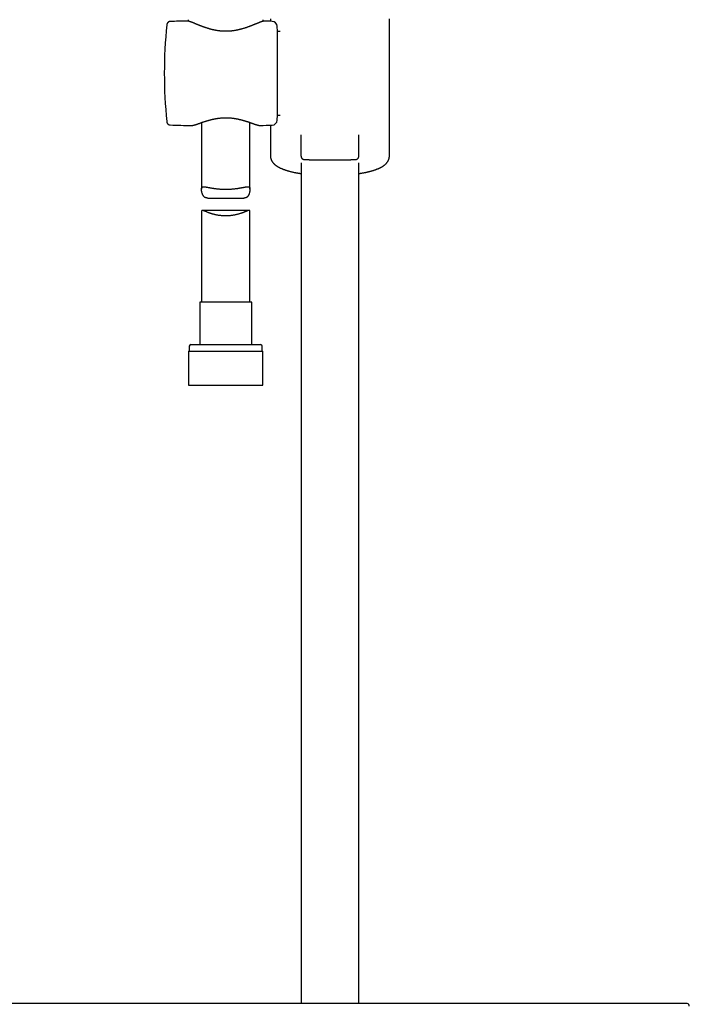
# Model space of a CAD drawing. Header units: millimetres. Extents: x 8 to 806, y 12 to 1720.
# Tile 60 of 129: x 335 to 543, y 1089 to 1393. Entities that reach past the tile are written whole.
import ezdxf

# ---------------------------------------------------------------- set-up
doc = ezdxf.new("R2010")
doc.units = ezdxf.units.MM

msp = doc.modelspace()

# ---------------------------------------------------------------- linework, layer by layer
at = {"color": 7, "linetype": 'Continuous', "lineweight": 30}
for p, q in [((382.1, 1392.45), (382.1, 1392.45)), ((387.23, 1392.6), (387.22, 1392.6)), ((387.63, 1393.01), (387.65, 1392.55)), ((410.86, 1392.52), (410.88, 1393.01)), ((413.11, 1393.3), (413.11, 1392.51)), ((449.89, 1350.84), (449.89, 1393.3)), ((381, 1391.41), (381, 1391.41)), ((415.25, 1389.4), (415.17, 1390.98)), ((416.1, 1389.4), (415.25, 1389.4)), ((415.25, 1363.5), (415.25, 1389.4)), ((381, 1361.5), (381, 1361.49)), ((391.75, 1361.18), (391.75, 1340.58)), ((406.75, 1340.58), (406.75, 1361.21)), ((415.17, 1361.92), (415.25, 1363.5)), ((415.25, 1363.5), (416.1, 1363.5)), ((382.1, 1360.45), (382.1, 1360.45)), ((388.62, 1360.28), (388.62, 1360.28)), ((409.89, 1360.3), (409.89, 1360.31)), ((413.11, 1360.39), (413.11, 1350.84)), ((422.56, 1350.79), (422.56, 1357.43)), ((440.44, 1350.79), (440.44, 1357.43)), ((422.6, 1348.78), (422.6, 1088.79)), ((440.4, 1088.79), (440.4, 1348.78)), ((393.67, 1337.85), (404.84, 1337.85)), ((406.48, 1334.01), (392.03, 1334.01)), ((391.75, 1333.66), (391.75, 1305.65)), ((406.75, 1305.65), (406.75, 1333.66)), ((391.2, 1305.65), (391.2, 1292.53)), ((399.25, 1305.65), (391.2, 1305.65)), ((407.3, 1305.65), (399.25, 1305.65)), ((407.3, 1292.53), (407.3, 1305.65)), ((387.95, 1292.03), (387.95, 1290.53)), ((388.45, 1292.53), (399.25, 1292.53)), ((399.25, 1292.53), (410.05, 1292.53)), ((410.55, 1290.53), (410.55, 1292.03)), ((387.78, 1290.53), (387.78, 1280.03)), ((387.78, 1290.53), (399.25, 1290.53)), ((399.25, 1290.53), (410.73, 1290.53)), ((410.73, 1280.03), (410.73, 1290.53)), ((387.78, 1280.03), (399.25, 1280.03)), ((399.25, 1280.03), (410.73, 1280.03)), ((530.36, 1088.79), (530.35, 1088.79))]:
    msp.add_line(p, q, dxfattribs=at)
for centre, radius, start, end in [((398.53, 892.72), 500, 91.2951, 91.8829), ((398.53, 892.72), 500, 88.2697, 88.5376), ((413.57, 1390.9), 1.6, 3, 88.2697), ((530.25, 1376.45), 150, 174.2779, 185.7217), ((413.57, 1362), 1.6, 271.7303, 357), ((398.53, 1860.18), 500, 268.1172, 268.8649), ((398.53, 1860.18), 500, 271.303, 271.7303), ((388.45, 1292.03), 0.5, 90, 180), ((410.05, 1292.03), 0.5, 0, 90), ((541.89, 1087.92), 0.8, 358.949, 77.5857)]:
    msp.add_arc(centre, radius, start, end, dxfattribs=at)
for points, knots in [([(382.1, 1392.45), (382.07, 1392.45), (382.02, 1392.45), (381.94, 1392.44), (381.89, 1392.43), (381.84, 1392.42), (381.81, 1392.41), (381.79, 1392.4), (381.76, 1392.39), (381.72, 1392.38), (381.67, 1392.36), (381.6, 1392.33), (381.54, 1392.29), (381.48, 1392.25), (381.42, 1392.21), (381.38, 1392.17), (381.35, 1392.14), (381.32, 1392.11), (381.29, 1392.08), (381.27, 1392.06), (381.24, 1392.02), (381.21, 1391.98), (381.18, 1391.93), (381.14, 1391.87), (381.1, 1391.8), (381.07, 1391.71), (381.04, 1391.62), (381.02, 1391.51), (381.01, 1391.44), (381, 1391.41)], [0, 0, 0, 0, 0.054022, 0.099314, 0.13563, 0.162791, 0.180672, 0.192867, 0.209714, 0.231882, 0.263799, 0.302813, 0.347832, 0.389183, 0.424609, 0.454925, 0.480733, 0.50513, 0.523371, 0.540408, 0.563221, 0.591833, 0.626199, 0.667977, 0.718592, 0.777812, 0.844596, 0.91869, 1, 1, 1, 1]), ([(411.29, 1392.56), (411.27, 1392.56), (411.23, 1392.56), (411.16, 1392.56), (411.06, 1392.55), (410.96, 1392.54), (410.84, 1392.51), (410.71, 1392.48), (410.58, 1392.45), (410.45, 1392.41), (410.32, 1392.37), (410.19, 1392.32), (410.05, 1392.27), (409.91, 1392.22), (409.76, 1392.17), (409.6, 1392.11), (409.45, 1392.05), (409.28, 1391.98), (409.11, 1391.91), (408.94, 1391.84), (408.76, 1391.77), (408.57, 1391.69), (408.38, 1391.62), (408.18, 1391.54), (407.98, 1391.45), (407.77, 1391.37), (407.55, 1391.29), (407.33, 1391.2), (407.11, 1391.11), (406.88, 1391.02), (406.64, 1390.93), (406.4, 1390.85), (406.16, 1390.76), (405.91, 1390.67), (405.66, 1390.58), (405.41, 1390.5), (405.15, 1390.41), (404.89, 1390.33), (404.62, 1390.25), (404.36, 1390.17), (404.09, 1390.1), (403.82, 1390.03), (403.56, 1389.96), (403.29, 1389.89), (403.02, 1389.83), (402.75, 1389.78), (402.48, 1389.72), (402.21, 1389.67), (401.94, 1389.63), (401.67, 1389.59), (401.41, 1389.55), (401.14, 1389.52), (400.87, 1389.49), (400.6, 1389.47), (400.34, 1389.45), (400.07, 1389.43), (399.8, 1389.42), (399.54, 1389.41), (399.27, 1389.41), (399.01, 1389.41), (398.75, 1389.42), (398.48, 1389.43), (398.22, 1389.45), (397.95, 1389.47), (397.69, 1389.49), (397.42, 1389.52), (397.16, 1389.55), (396.89, 1389.59), (396.63, 1389.63), (396.36, 1389.67), (396.1, 1389.72), (395.83, 1389.77), (395.57, 1389.83), (395.3, 1389.89), (395.04, 1389.95), (394.77, 1390.02), (394.51, 1390.09), (394.25, 1390.16), (393.99, 1390.24), (393.73, 1390.32), (393.47, 1390.4), (393.21, 1390.48), (392.95, 1390.57), (392.7, 1390.65), (392.45, 1390.74), (392.21, 1390.83), (391.97, 1390.92), (391.73, 1391.01), (391.5, 1391.1), (391.27, 1391.19), (391.05, 1391.27), (390.83, 1391.36), (390.62, 1391.45), (390.41, 1391.53), (390.21, 1391.61), (390.01, 1391.69), (389.82, 1391.77), (389.63, 1391.85), (389.46, 1391.92), (389.28, 1391.99), (389.12, 1392.06), (388.96, 1392.12), (388.81, 1392.18), (388.66, 1392.23), (388.51, 1392.29), (388.37, 1392.34), (388.24, 1392.38), (388.11, 1392.43), (387.98, 1392.46), (387.86, 1392.5), (387.74, 1392.53), (387.61, 1392.56), (387.5, 1392.58), (387.39, 1392.59), (387.3, 1392.6), (387.25, 1392.6), (387.24, 1392.6)], [0, 0, 0, 0, 0.002662, 0.009748, 0.017878, 0.027052, 0.037283, 0.047682, 0.057631, 0.067158, 0.076352, 0.085538, 0.094668, 0.103723, 0.112738, 0.121739, 0.130746, 0.139771, 0.148765, 0.157849, 0.166938, 0.17604, 0.18516, 0.194302, 0.20347, 0.212666, 0.221891, 0.231146, 0.240431, 0.249746, 0.259088, 0.268437, 0.277769, 0.287057, 0.296307, 0.305523, 0.31471, 0.323874, 0.333, 0.342039, 0.351022, 0.359935, 0.368762, 0.377494, 0.386116, 0.39466, 0.403118, 0.41149, 0.419786, 0.428016, 0.43619, 0.444315, 0.45232, 0.460289, 0.468276, 0.476254, 0.484194, 0.492073, 0.49987, 0.5076, 0.515437, 0.523282, 0.531144, 0.539033, 0.546958, 0.55493, 0.562954, 0.571, 0.579111, 0.587318, 0.595607, 0.603964, 0.612371, 0.62081, 0.62931, 0.637944, 0.646672, 0.65549, 0.664394, 0.673377, 0.682433, 0.691554, 0.700731, 0.709955, 0.719215, 0.728501, 0.737801, 0.747114, 0.756421, 0.765728, 0.775055, 0.784392, 0.793724, 0.80304, 0.812332, 0.821592, 0.830812, 0.839989, 0.849117, 0.858197, 0.867233, 0.8762, 0.885072, 0.893995, 0.902969, 0.911998, 0.921091, 0.930266, 0.939548, 0.948979, 0.95862, 0.968557, 0.97887, 0.987827, 0.995806, 1, 1, 1, 1]), ([(381, 1361.49), (381.01, 1361.46), (381.02, 1361.39), (381.04, 1361.29), (381.07, 1361.2), (381.1, 1361.12), (381.13, 1361.05), (381.16, 1360.99), (381.21, 1360.92), (381.27, 1360.84), (381.34, 1360.76), (381.43, 1360.69), (381.51, 1360.63), (381.58, 1360.58), (381.63, 1360.56), (381.67, 1360.54), (381.7, 1360.53), (381.74, 1360.51), (381.78, 1360.5), (381.84, 1360.48), (381.92, 1360.46), (382, 1360.45), (382.06, 1360.45), (382.1, 1360.45)], [0, 0, 0, 0, 0.082804, 0.154993, 0.216571, 0.271323, 0.311749, 0.354045, 0.402572, 0.45738, 0.515973, 0.581285, 0.636536, 0.682593, 0.719736, 0.734989, 0.749884, 0.771993, 0.802084, 0.840071, 0.88583, 0.939207, 1, 1, 1, 1]), ([(388.62, 1360.27), (388.64, 1360.27), (388.68, 1360.27), (388.76, 1360.28), (388.87, 1360.29), (388.99, 1360.3), (389.12, 1360.33), (389.25, 1360.36), (389.38, 1360.39), (389.52, 1360.43), (389.66, 1360.47), (389.8, 1360.51), (389.94, 1360.55), (390.1, 1360.6), (390.25, 1360.66), (390.41, 1360.71), (390.58, 1360.77), (390.75, 1360.83), (390.92, 1360.89), (391.1, 1360.95), (391.29, 1361.02), (391.48, 1361.09), (391.68, 1361.16), (391.88, 1361.23), (392.09, 1361.3), (392.31, 1361.37), (392.52, 1361.44), (392.75, 1361.52), (392.97, 1361.59), (393.2, 1361.66), (393.44, 1361.74), (393.67, 1361.81), (393.91, 1361.88), (394.16, 1361.94), (394.4, 1362.01), (394.65, 1362.08), (394.9, 1362.14), (395.15, 1362.2), (395.4, 1362.26), (395.66, 1362.31), (395.91, 1362.36), (396.16, 1362.41), (396.42, 1362.45), (396.67, 1362.49), (396.92, 1362.53), (397.18, 1362.56), (397.43, 1362.59), (397.69, 1362.62), (397.94, 1362.64), (398.19, 1362.66), (398.45, 1362.67), (398.7, 1362.68), (398.95, 1362.69), (399.2, 1362.7), (399.46, 1362.69), (399.71, 1362.69), (399.96, 1362.68), (400.21, 1362.67), (400.46, 1362.65), (400.71, 1362.63), (400.97, 1362.61), (401.22, 1362.58), (401.47, 1362.55), (401.72, 1362.52), (401.97, 1362.48), (402.22, 1362.44), (402.47, 1362.4), (402.72, 1362.35), (402.97, 1362.3), (403.21, 1362.25), (403.46, 1362.19), (403.71, 1362.13), (403.95, 1362.07), (404.2, 1362), (404.44, 1361.94), (404.68, 1361.87), (404.92, 1361.8), (405.15, 1361.73), (405.38, 1361.66), (405.61, 1361.59), (405.83, 1361.52), (406.05, 1361.44), (406.27, 1361.37), (406.48, 1361.3), (406.69, 1361.23), (406.89, 1361.16), (407.09, 1361.09), (407.28, 1361.02), (407.47, 1360.96), (407.65, 1360.89), (407.82, 1360.83), (407.99, 1360.77), (408.16, 1360.72), (408.32, 1360.66), (408.47, 1360.62), (408.61, 1360.57), (408.76, 1360.52), (408.89, 1360.48), (409.03, 1360.45), (409.16, 1360.41), (409.29, 1360.38), (409.41, 1360.35), (409.54, 1360.33), (409.66, 1360.31), (409.77, 1360.31), (409.84, 1360.3), (409.88, 1360.3), (409.88, 1360.3)], [0, 0, 0, 0, 0.003441, 0.012514, 0.02271, 0.033671, 0.045112, 0.056229, 0.067016, 0.077549, 0.087911, 0.098012, 0.108183, 0.118289, 0.128331, 0.138303, 0.148189, 0.158063, 0.168058, 0.178047, 0.188041, 0.198051, 0.208089, 0.218173, 0.228209, 0.238284, 0.248369, 0.25842, 0.268407, 0.278331, 0.288303, 0.29821, 0.30806, 0.317862, 0.327622, 0.337372, 0.346952, 0.356494, 0.365969, 0.375351, 0.384613, 0.393755, 0.402859, 0.411885, 0.420831, 0.429711, 0.438537, 0.447316, 0.455985, 0.464599, 0.4732, 0.48178, 0.490328, 0.498838, 0.50731, 0.515807, 0.524341, 0.53289, 0.541465, 0.550076, 0.558735, 0.567433, 0.576125, 0.584906, 0.593766, 0.602695, 0.611683, 0.62072, 0.629837, 0.63909, 0.648413, 0.657817, 0.667311, 0.676904, 0.686602, 0.696261, 0.706072, 0.715953, 0.725873, 0.735802, 0.745711, 0.755744, 0.765776, 0.77582, 0.785883, 0.795974, 0.806098, 0.816121, 0.826172, 0.836233, 0.846278, 0.856285, 0.86627, 0.876138, 0.886029, 0.895986, 0.906012, 0.916117, 0.926319, 0.936646, 0.947139, 0.95786, 0.968892, 0.980309, 0.990368, 0.999582, 1, 1, 1, 1]), ([(413.11, 1350.84), (413.11, 1350.83), (413.11, 1350.77), (413.11, 1350.66), (413.12, 1350.52), (413.14, 1350.37), (413.17, 1350.22), (413.2, 1350.08), (413.25, 1349.93), (413.29, 1349.79), (413.35, 1349.65), (413.41, 1349.52), (413.48, 1349.38), (413.55, 1349.25), (413.63, 1349.12), (413.72, 1348.99), (413.81, 1348.86), (413.91, 1348.73), (414.02, 1348.61), (414.14, 1348.48), (414.27, 1348.36), (414.4, 1348.23), (414.55, 1348.11), (414.7, 1347.99), (414.87, 1347.87), (415.04, 1347.75), (415.22, 1347.63), (415.41, 1347.52), (415.61, 1347.41), (415.82, 1347.3), (416.03, 1347.19), (416.24, 1347.09), (416.46, 1346.99), (416.69, 1346.9), (416.92, 1346.81), (417.15, 1346.72), (417.39, 1346.63), (417.63, 1346.55), (417.87, 1346.47), (418.12, 1346.39), (418.38, 1346.31), (418.64, 1346.24), (418.9, 1346.17), (419.16, 1346.09), (419.43, 1346.03), (419.71, 1345.96), (419.98, 1345.9), (420.27, 1345.83), (420.55, 1345.77), (420.84, 1345.71), (421.13, 1345.66), (421.43, 1345.6), (421.73, 1345.55), (422.03, 1345.5), (422.32, 1345.45), (422.51, 1345.42), (422.6, 1345.41)], [0, 0, 0, 0, 0.002395, 0.015991, 0.029578, 0.043179, 0.056823, 0.070537, 0.084351, 0.098295, 0.112404, 0.126713, 0.141261, 0.156088, 0.171241, 0.186767, 0.202718, 0.219147, 0.236109, 0.253657, 0.271841, 0.290699, 0.310253, 0.330498, 0.351397, 0.372871, 0.39481, 0.417079, 0.43954, 0.462066, 0.484534, 0.506885, 0.52908, 0.551103, 0.572945, 0.59461, 0.616102, 0.637431, 0.658607, 0.679639, 0.700538, 0.721313, 0.741974, 0.762527, 0.782982, 0.803344, 0.82362, 0.843817, 0.863938, 0.88399, 0.903976, 0.923901, 0.943769, 0.963582, 0.983344, 1, 1, 1, 1]), ([(422.56, 1350.79), (422.56, 1350.76), (422.56, 1350.71), (422.57, 1350.63), (422.59, 1350.54), (422.61, 1350.46), (422.64, 1350.39), (422.68, 1350.32), (422.72, 1350.25), (422.76, 1350.19), (422.81, 1350.13), (422.86, 1350.07), (422.91, 1350.03), (422.97, 1349.98), (423.02, 1349.95), (423.07, 1349.92), (423.12, 1349.89), (423.16, 1349.87), (423.21, 1349.85), (423.24, 1349.84), (423.28, 1349.83), (423.31, 1349.82), (423.35, 1349.81), (423.38, 1349.8), (423.41, 1349.8), (423.44, 1349.79), (423.48, 1349.79), (423.52, 1349.78), (423.57, 1349.77), (423.64, 1349.77), (423.72, 1349.76), (423.79, 1349.76), (423.88, 1349.75), (423.97, 1349.75), (424.06, 1349.75), (424.16, 1349.74), (424.27, 1349.74), (424.38, 1349.73), (424.49, 1349.73), (424.62, 1349.73), (424.75, 1349.72), (424.88, 1349.72), (425.02, 1349.72), (425.17, 1349.71), (425.32, 1349.71), (425.48, 1349.71), (425.64, 1349.7), (425.81, 1349.7), (425.98, 1349.7), (426.16, 1349.7), (426.35, 1349.69), (426.54, 1349.69), (426.73, 1349.69), (426.93, 1349.69), (427.13, 1349.68), (427.33, 1349.68), (427.54, 1349.68), (427.75, 1349.68), (427.97, 1349.67), (428.19, 1349.67), (428.41, 1349.67), (428.64, 1349.67), (428.86, 1349.67), (429.09, 1349.67), (429.33, 1349.67), (429.56, 1349.67), (429.8, 1349.66), (430.03, 1349.66), (430.27, 1349.66), (430.51, 1349.66), (430.76, 1349.66), (431, 1349.66), (431.24, 1349.66), (431.48, 1349.66), (431.72, 1349.66), (431.97, 1349.66), (432.21, 1349.66), (432.45, 1349.66), (432.69, 1349.66), (432.93, 1349.66), (433.17, 1349.66), (433.4, 1349.67), (433.64, 1349.67), (433.87, 1349.67), (434.1, 1349.67), (434.33, 1349.67), (434.55, 1349.67), (434.78, 1349.67), (435, 1349.67), (435.21, 1349.68), (435.43, 1349.68), (435.64, 1349.68), (435.84, 1349.68), (436.04, 1349.68), (436.24, 1349.69), (436.43, 1349.69), (436.62, 1349.69), (436.81, 1349.69), (436.99, 1349.7), (437.16, 1349.7), (437.33, 1349.7), (437.49, 1349.71), (437.65, 1349.71), (437.81, 1349.71), (437.95, 1349.72), (438.09, 1349.72), (438.23, 1349.72), (438.36, 1349.73), (438.48, 1349.73), (438.6, 1349.73), (438.71, 1349.74), (438.82, 1349.74), (438.92, 1349.74), (439.01, 1349.75), (439.1, 1349.75), (439.18, 1349.76), (439.26, 1349.76), (439.33, 1349.77), (439.4, 1349.77), (439.47, 1349.78), (439.52, 1349.79), (439.56, 1349.79), (439.59, 1349.8), (439.63, 1349.8), (439.66, 1349.81), (439.69, 1349.82), (439.73, 1349.83), (439.77, 1349.84), (439.81, 1349.86), (439.85, 1349.88), (439.9, 1349.9), (439.95, 1349.93), (440.01, 1349.97), (440.06, 1350.01), (440.12, 1350.05), (440.17, 1350.11), (440.22, 1350.17), (440.27, 1350.23), (440.31, 1350.3), (440.35, 1350.37), (440.38, 1350.45), (440.4, 1350.53), (440.42, 1350.61), (440.44, 1350.7), (440.44, 1350.76), (440.44, 1350.79), (440.44, 1350.79)], [0, 0, 0, 0, 0.003041, 0.006202, 0.009319, 0.012394, 0.015426, 0.018417, 0.021364, 0.024265, 0.027115, 0.029908, 0.032631, 0.03527, 0.037807, 0.040229, 0.042538, 0.044757, 0.046926, 0.0491, 0.051328, 0.053676, 0.056223, 0.059064, 0.06232, 0.066161, 0.070842, 0.076819, 0.08512, 0.097785, 0.108091, 0.117776, 0.128038, 0.137866, 0.147446, 0.156874, 0.1662, 0.175455, 0.184657, 0.19382, 0.202951, 0.212057, 0.221142, 0.230211, 0.239265, 0.248307, 0.257338, 0.26636, 0.275373, 0.284379, 0.293378, 0.302371, 0.311358, 0.320339, 0.329316, 0.338288, 0.347256, 0.35622, 0.365181, 0.374138, 0.383092, 0.392043, 0.400991, 0.409937, 0.418881, 0.427823, 0.436763, 0.445701, 0.454638, 0.463574, 0.472509, 0.481443, 0.490377, 0.499311, 0.508244, 0.517178, 0.526111, 0.535046, 0.543981, 0.552917, 0.561854, 0.570792, 0.579732, 0.588674, 0.597618, 0.606564, 0.615512, 0.624463, 0.633416, 0.642373, 0.651333, 0.660297, 0.669264, 0.678236, 0.687211, 0.696192, 0.705177, 0.714168, 0.723165, 0.732167, 0.741177, 0.750194, 0.75922, 0.768255, 0.777301, 0.786359, 0.795431, 0.80452, 0.813629, 0.822762, 0.831926, 0.841128, 0.85038, 0.859699, 0.869112, 0.87866, 0.888416, 0.89852, 0.909286, 0.921685, 0.928852, 0.933706, 0.937809, 0.941259, 0.944237, 0.946884, 0.949313, 0.951617, 0.953875, 0.956139, 0.958466, 0.960905, 0.963481, 0.966192, 0.969012, 0.97191, 0.974858, 0.977838, 0.980838, 0.983851, 0.986873, 0.989899, 0.993254, 0.996564, 0.999599, 1, 1, 1, 1]), ([(440.4, 1345.41), (440.43, 1345.41), (440.57, 1345.43), (440.81, 1345.47), (441.11, 1345.52), (441.41, 1345.57), (441.71, 1345.63), (442, 1345.68), (442.29, 1345.74), (442.58, 1345.8), (442.86, 1345.86), (443.14, 1345.92), (443.41, 1345.99), (443.68, 1346.06), (443.95, 1346.12), (444.21, 1346.19), (444.47, 1346.27), (444.72, 1346.34), (444.97, 1346.42), (445.22, 1346.5), (445.46, 1346.58), (445.7, 1346.66), (445.93, 1346.75), (446.16, 1346.84), (446.39, 1346.93), (446.61, 1347.03), (446.82, 1347.12), (447.04, 1347.23), (447.25, 1347.33), (447.45, 1347.44), (447.65, 1347.55), (447.84, 1347.67), (448.03, 1347.79), (448.2, 1347.92), (448.37, 1348.05), (448.53, 1348.18), (448.69, 1348.31), (448.83, 1348.45), (448.96, 1348.58), (449.08, 1348.72), (449.19, 1348.86), (449.29, 1349), (449.38, 1349.14), (449.47, 1349.28), (449.54, 1349.42), (449.61, 1349.56), (449.67, 1349.71), (449.73, 1349.85), (449.77, 1350), (449.81, 1350.15), (449.84, 1350.3), (449.87, 1350.45), (449.88, 1350.6), (449.89, 1350.73), (449.89, 1350.81), (449.89, 1350.84)], [0, 0, 0, 0, 0.006173, 0.025857, 0.045586, 0.065363, 0.085191, 0.105073, 0.125011, 0.145011, 0.165076, 0.185209, 0.205416, 0.225702, 0.246073, 0.266534, 0.287092, 0.307754, 0.328529, 0.349425, 0.370451, 0.391618, 0.412935, 0.434413, 0.456063, 0.477892, 0.499906, 0.522108, 0.544487, 0.567023, 0.589676, 0.61237, 0.634972, 0.657344, 0.679327, 0.700773, 0.721562, 0.741618, 0.760917, 0.779473, 0.797325, 0.814533, 0.83116, 0.84727, 0.862927, 0.878188, 0.893108, 0.907735, 0.922114, 0.936283, 0.950279, 0.964137, 0.977886, 0.991555, 1, 1, 1, 1]), ([(393.67, 1337.85), (393.6, 1337.85), (393.47, 1337.85), (393.27, 1337.88), (393.09, 1337.92), (392.95, 1337.97), (392.83, 1338.03), (392.7, 1338.11), (392.57, 1338.22), (392.44, 1338.36), (392.32, 1338.53), (392.21, 1338.72), (392.11, 1338.93), (392.01, 1339.17), (391.94, 1339.41), (391.87, 1339.65), (391.82, 1339.9), (391.78, 1340.14), (391.76, 1340.37), (391.75, 1340.56), (391.76, 1340.71), (391.77, 1340.83), (391.79, 1340.94), (391.83, 1341.03), (391.87, 1341.11), (391.93, 1341.18), (391.99, 1341.24), (392.07, 1341.28), (392.16, 1341.31), (392.25, 1341.33), (392.36, 1341.34), (392.5, 1341.34), (392.66, 1341.33), (392.85, 1341.31), (393.05, 1341.28), (393.28, 1341.25), (393.52, 1341.2), (393.78, 1341.16), (394.05, 1341.1), (394.33, 1341.05), (394.63, 1341), (394.95, 1340.94), (395.27, 1340.89), (395.62, 1340.84), (395.98, 1340.79), (396.37, 1340.74), (396.76, 1340.7), (397.17, 1340.66), (397.59, 1340.63), (398.01, 1340.61), (398.43, 1340.59), (398.83, 1340.58), (399.25, 1340.58), (399.66, 1340.58), (400.08, 1340.59), (400.49, 1340.61), (400.89, 1340.63), (401.28, 1340.66), (401.66, 1340.69), (402.04, 1340.73), (402.42, 1340.78), (402.78, 1340.82), (403.14, 1340.88), (403.48, 1340.93), (403.81, 1340.99), (404.13, 1341.04), (404.44, 1341.1), (404.73, 1341.16), (405.01, 1341.21), (405.27, 1341.25), (405.51, 1341.29), (405.74, 1341.32), (405.95, 1341.34), (406.11, 1341.34), (406.24, 1341.33), (406.34, 1341.31), (406.43, 1341.28), (406.51, 1341.24), (406.58, 1341.19), (406.64, 1341.12), (406.68, 1341.04), (406.71, 1340.94), (406.74, 1340.84), (406.75, 1340.71), (406.76, 1340.57), (406.75, 1340.41), (406.73, 1340.21), (406.7, 1339.99), (406.66, 1339.76), (406.61, 1339.53), (406.54, 1339.29), (406.46, 1339.06), (406.36, 1338.84), (406.26, 1338.65), (406.17, 1338.49), (406.08, 1338.37), (405.98, 1338.26), (405.87, 1338.15), (405.75, 1338.06), (405.62, 1337.99), (405.48, 1337.94), (405.34, 1337.9), (405.18, 1337.87), (405.02, 1337.85), (404.9, 1337.85), (404.84, 1337.85), (404.84, 1337.85)], [0, 0, 0, 0, 0.008082, 0.017301, 0.026518, 0.032835, 0.039158, 0.045474, 0.054697, 0.063923, 0.073349, 0.082776, 0.093738, 0.104711, 0.115689, 0.126659, 0.13786, 0.149075, 0.160278, 0.171462, 0.179309, 0.187163, 0.195011, 0.20312, 0.211237, 0.219346, 0.227189, 0.235039, 0.242883, 0.250931, 0.258984, 0.267033, 0.277482, 0.28794, 0.29839, 0.309138, 0.319893, 0.330641, 0.341274, 0.351913, 0.362546, 0.373435, 0.384331, 0.39522, 0.406825, 0.418438, 0.430042, 0.442005, 0.453979, 0.465942, 0.477176, 0.488419, 0.499653, 0.511229, 0.522816, 0.534392, 0.545372, 0.556359, 0.567339, 0.578625, 0.58992, 0.601206, 0.612419, 0.62364, 0.634853, 0.646368, 0.657893, 0.669408, 0.681009, 0.692619, 0.704218, 0.716217, 0.728227, 0.740222, 0.748138, 0.756059, 0.763974, 0.772101, 0.780235, 0.788362, 0.796289, 0.804223, 0.81215, 0.820345, 0.828548, 0.836744, 0.847242, 0.857751, 0.868268, 0.878775, 0.889488, 0.900211, 0.910928, 0.921632, 0.92864, 0.93565, 0.942655, 0.949872, 0.957095, 0.96431, 0.971334, 0.978365, 0.985391, 0.992647, 0.999908, 1, 1, 1, 1]), ([(406.75, 1333.66), (406.75, 1333.68), (406.75, 1333.74), (406.74, 1333.82), (406.72, 1333.89), (406.68, 1333.94), (406.64, 1333.98), (406.58, 1334.01), (406.51, 1334.02), (406.42, 1334.01), (406.32, 1334), (406.2, 1333.97), (406.07, 1333.93), (405.92, 1333.87), (405.76, 1333.81), (405.57, 1333.73), (405.35, 1333.64), (405.1, 1333.54), (404.82, 1333.43), (404.52, 1333.31), (404.21, 1333.2), (403.88, 1333.08), (403.54, 1332.97), (403.18, 1332.87), (402.81, 1332.77), (402.42, 1332.67), (402.01, 1332.59), (401.6, 1332.52), (401.2, 1332.45), (400.79, 1332.41), (400.38, 1332.37), (399.96, 1332.34), (399.53, 1332.33), (399.11, 1332.32), (398.72, 1332.33), (398.34, 1332.35), (397.97, 1332.38), (397.6, 1332.42), (397.22, 1332.47), (396.86, 1332.52), (396.51, 1332.59), (396.17, 1332.66), (395.83, 1332.74), (395.5, 1332.82), (395.18, 1332.91), (394.87, 1333.01), (394.56, 1333.11), (394.25, 1333.22), (393.96, 1333.32), (393.68, 1333.43), (393.41, 1333.54), (393.18, 1333.64), (392.97, 1333.72), (392.79, 1333.79), (392.62, 1333.86), (392.46, 1333.92), (392.32, 1333.96), (392.2, 1333.99), (392.11, 1334.01), (392.03, 1334.02), (391.96, 1334.01), (391.9, 1333.99), (391.85, 1333.97), (391.81, 1333.92), (391.79, 1333.87), (391.77, 1333.8), (391.76, 1333.73), (391.76, 1333.68), (391.76, 1333.66)], [0, 0, 0, 0, 0.009783, 0.021961, 0.03392, 0.045891, 0.05785, 0.070242, 0.082647, 0.095041, 0.108941, 0.122855, 0.136759, 0.151051, 0.165354, 0.179649, 0.197716, 0.215799, 0.233868, 0.252455, 0.271056, 0.289642, 0.307835, 0.326042, 0.344233, 0.362998, 0.38178, 0.400543, 0.41792, 0.435312, 0.452688, 0.47069, 0.488711, 0.506713, 0.522369, 0.538038, 0.553695, 0.569808, 0.585934, 0.602048, 0.617744, 0.63345, 0.649146, 0.665221, 0.681307, 0.697383, 0.71462, 0.731868, 0.749104, 0.766773, 0.784455, 0.802123, 0.816709, 0.831304, 0.845889, 0.860841, 0.875804, 0.890752, 0.901906, 0.913067, 0.92422, 0.935674, 0.947137, 0.95859, 0.96976, 0.980939, 0.992109, 1, 1, 1, 1]), ([(431.5, 1088.79), (430.93, 1088.79), (429.8, 1088.79), (428.13, 1088.79), (426.48, 1088.79), (424.87, 1088.79), (423.28, 1088.79), (421.73, 1088.79), (420.25, 1088.79), (418.83, 1088.79), (417.49, 1088.79), (416.17, 1088.79), (414.88, 1088.79), (413.62, 1088.79), (412.38, 1088.79), (411.16, 1088.79), (409.97, 1088.79), (408.81, 1088.79), (407.67, 1088.79), (406.56, 1088.79), (405.5, 1088.79), (404.48, 1088.79), (403.5, 1088.79), (402.55, 1088.79), (401.62, 1088.79), (400.69, 1088.79), (399.78, 1088.79), (398.86, 1088.79), (397.98, 1088.79), (397.12, 1088.79), (396.28, 1088.79), (395.49, 1088.79), (394.74, 1088.79), (394.02, 1088.79), (393.33, 1088.79), (392.66, 1088.79), (392.05, 1088.79), (391.49, 1088.79), (390.98, 1088.79), (390.5, 1088.79), (390.02, 1088.79), (389.56, 1088.79), (389.07, 1088.79), (388.55, 1088.79), (387.97, 1088.79), (387.37, 1088.79), (386.72, 1088.79), (385.99, 1088.79), (385.2, 1088.79), (384.38, 1088.79), (383.53, 1088.79), (382.65, 1088.79), (381.74, 1088.79), (380.82, 1088.79), (379.9, 1088.79), (378.99, 1088.79), (378.04, 1088.79), (377.07, 1088.79), (376.08, 1088.79), (375.05, 1088.79), (374.01, 1088.79), (372.93, 1088.79), (371.83, 1088.79), (370.71, 1088.79), (369.56, 1088.79), (368.4, 1088.79), (367.25, 1088.79), (366.09, 1088.79), (364.91, 1088.79), (363.71, 1088.79), (362.46, 1088.79), (361.15, 1088.79), (359.8, 1088.79), (358.43, 1088.79), (357.02, 1088.79), (355.59, 1088.79), (354.17, 1088.79), (352.74, 1088.79), (351.33, 1088.79), (349.88, 1088.79), (348.42, 1088.79), (346.87, 1088.79), (345.24, 1088.79), (343.53, 1088.79), (341.78, 1088.79), (340.01, 1088.79), (338.2, 1088.79), (336.37, 1088.79), (334.51, 1088.79), (333.26, 1088.79), (332.63, 1088.79)], [0, 0, 0, 0, 0.017268, 0.034225, 0.050871, 0.067206, 0.08323, 0.098943, 0.114345, 0.128191, 0.141776, 0.155099, 0.168161, 0.180962, 0.193501, 0.205779, 0.217797, 0.229552, 0.241047, 0.252281, 0.263253, 0.273359, 0.283233, 0.292875, 0.302284, 0.311462, 0.320942, 0.33016, 0.339118, 0.347814, 0.356249, 0.364423, 0.371891, 0.379126, 0.38613, 0.392901, 0.39944, 0.404711, 0.409822, 0.414771, 0.419559, 0.424186, 0.42876, 0.434353, 0.440171, 0.446213, 0.45248, 0.460152, 0.468136, 0.476432, 0.48504, 0.49396, 0.503193, 0.512737, 0.52176, 0.531046, 0.540593, 0.550403, 0.560475, 0.57081, 0.581406, 0.592265, 0.603387, 0.61477, 0.626416, 0.638324, 0.649791, 0.661492, 0.673426, 0.685593, 0.697994, 0.7114, 0.725069, 0.739001, 0.753194, 0.76765, 0.782368, 0.796485, 0.810836, 0.82542, 0.840236, 0.855287, 0.872359, 0.889722, 0.907375, 0.925319, 0.943553, 0.962078, 0.980894, 1, 1, 1, 1]), ([(530.37, 1088.79), (529.8, 1088.79), (528.67, 1088.79), (526.99, 1088.79), (525.35, 1088.79), (523.73, 1088.79), (522.15, 1088.79), (520.6, 1088.79), (519.11, 1088.79), (517.7, 1088.79), (516.36, 1088.79), (515.04, 1088.79), (513.75, 1088.79), (512.49, 1088.79), (511.25, 1088.79), (510.03, 1088.79), (508.85, 1088.79), (507.68, 1088.79), (506.55, 1088.79), (505.44, 1088.79), (504.37, 1088.79), (503.35, 1088.79), (502.38, 1088.79), (501.42, 1088.79), (500.49, 1088.79), (499.57, 1088.79), (498.65, 1088.79), (497.74, 1088.79), (496.85, 1088.79), (495.99, 1088.79), (495.16, 1088.79), (494.36, 1088.79), (493.61, 1088.79), (492.89, 1088.79), (492.2, 1088.79), (491.53, 1088.79), (490.92, 1088.79), (490.36, 1088.79), (489.86, 1088.79), (489.37, 1088.79), (488.9, 1088.79), (488.43, 1088.79), (487.95, 1088.79), (487.42, 1088.79), (486.84, 1088.79), (486.25, 1088.79), (485.59, 1088.79), (484.87, 1088.79), (484.08, 1088.79), (483.26, 1088.79), (482.41, 1088.79), (481.52, 1088.79), (480.61, 1088.79), (479.69, 1088.79), (478.78, 1088.79), (477.86, 1088.79), (476.91, 1088.79), (475.94, 1088.79), (474.95, 1088.79), (473.93, 1088.79), (472.88, 1088.79), (471.81, 1088.79), (470.71, 1088.79), (469.58, 1088.79), (468.43, 1088.79), (467.28, 1088.79), (466.12, 1088.79), (464.96, 1088.79), (463.78, 1088.79), (462.58, 1088.79), (461.33, 1088.79), (460.03, 1088.79), (458.68, 1088.79), (457.3, 1088.79), (455.89, 1088.79), (454.47, 1088.79), (453.04, 1088.79), (451.61, 1088.79), (450.2, 1088.79), (448.75, 1088.79), (447.29, 1088.79), (445.74, 1088.79), (444.11, 1088.79), (442.39, 1088.79), (440.65, 1088.79), (438.87, 1088.79), (437.07, 1088.79), (435.24, 1088.79), (433.38, 1088.79), (432.13, 1088.79), (431.5, 1088.79)], [0, 0, 0, 0, 0.017268, 0.034225, 0.050871, 0.067206, 0.08323, 0.098943, 0.114345, 0.128191, 0.141776, 0.155099, 0.168161, 0.180962, 0.193501, 0.205779, 0.217797, 0.229552, 0.241047, 0.252281, 0.263253, 0.273359, 0.283233, 0.292875, 0.302284, 0.311462, 0.320942, 0.33016, 0.339118, 0.347814, 0.356249, 0.364423, 0.371891, 0.379126, 0.38613, 0.392901, 0.39944, 0.404711, 0.409822, 0.414771, 0.419559, 0.424186, 0.42876, 0.434353, 0.440171, 0.446213, 0.45248, 0.460152, 0.468136, 0.476432, 0.48504, 0.49396, 0.503193, 0.512737, 0.52176, 0.531046, 0.540593, 0.550403, 0.560475, 0.57081, 0.581406, 0.592265, 0.603387, 0.61477, 0.626416, 0.638324, 0.649791, 0.661492, 0.673426, 0.685593, 0.697994, 0.7114, 0.725069, 0.739001, 0.753194, 0.76765, 0.782368, 0.796485, 0.810836, 0.82542, 0.840236, 0.855287, 0.872359, 0.889722, 0.907375, 0.925319, 0.943553, 0.962078, 0.980894, 1, 1, 1, 1]), ([(540.6, 1088.79), (540.6, 1088.79), (540.58, 1088.79), (540.53, 1088.79), (540.45, 1088.79), (540.36, 1088.79), (540.24, 1088.79), (540.09, 1088.79), (539.92, 1088.79), (539.74, 1088.79), (539.54, 1088.79), (539.34, 1088.79), (539.12, 1088.79), (538.88, 1088.79), (538.63, 1088.79), (538.36, 1088.79), (538.09, 1088.79), (537.8, 1088.79), (537.5, 1088.79), (537.17, 1088.79), (536.84, 1088.79), (536.49, 1088.79), (536.13, 1088.79), (535.76, 1088.79), (535.39, 1088.79), (535.01, 1088.79), (534.62, 1088.79), (534.22, 1088.79), (533.81, 1088.79), (533.39, 1088.79), (532.97, 1088.79), (532.53, 1088.79), (532.1, 1088.79), (531.67, 1088.79), (531.24, 1088.79), (530.81, 1088.79), (530.51, 1088.79), (530.37, 1088.79)], [0, 0, 0, 0, 0.032212, 0.063749, 0.094816, 0.125624, 0.156384, 0.187308, 0.218605, 0.250476, 0.278868, 0.306642, 0.334317, 0.362415, 0.391079, 0.418426, 0.445315, 0.472367, 0.500198, 0.528649, 0.556459, 0.584138, 0.612198, 0.640789, 0.668098, 0.694994, 0.722095, 0.750022, 0.778533, 0.806312, 0.833916, 0.861903, 0.890461, 0.91778, 0.944728, 0.971927, 1, 1, 1, 1]), ([(540.99, 1088.79), (540.99, 1088.79), (540.99, 1088.79), (540.99, 1088.79), (540.98, 1088.79), (540.97, 1088.79), (540.96, 1088.79), (540.95, 1088.79), (540.94, 1088.79), (540.93, 1088.79), (540.92, 1088.79), (540.91, 1088.79), (540.89, 1088.79), (540.87, 1088.79), (540.86, 1088.79), (540.84, 1088.79), (540.82, 1088.79), (540.8, 1088.79), (540.78, 1088.79), (540.75, 1088.79), (540.73, 1088.79), (540.7, 1088.79), (540.67, 1088.79), (540.65, 1088.79), (540.61, 1088.79), (540.59, 1088.79), (540.58, 1088.79)], [0, 0, 0, 0, 0.000158, 0.02182, 0.04492, 0.069007, 0.094481, 0.121341, 0.149588, 0.185023, 0.222424, 0.26179, 0.303122, 0.346419, 0.391681, 0.438909, 0.488103, 0.539262, 0.592388, 0.647479, 0.704535, 0.760133, 0.817478, 0.87657, 0.937411, 1, 1, 1, 1]), ([(541.18, 1088.79), (541.18, 1088.79), (541.18, 1088.79), (541.18, 1088.79), (541.18, 1088.79), (541.18, 1088.79), (541.17, 1088.79), (541.17, 1088.79), (541.16, 1088.79), (541.16, 1088.79), (541.15, 1088.79), (541.14, 1088.79), (541.13, 1088.79), (541.13, 1088.79), (541.12, 1088.79), (541.11, 1088.79), (541.1, 1088.79), (541.09, 1088.79), (541.08, 1088.79), (541.07, 1088.79), (541.06, 1088.79), (541.06, 1088.79), (541.05, 1088.79), (541.04, 1088.79), (541.03, 1088.79), (541.02, 1088.79), (541.02, 1088.79), (541.01, 1088.79), (541, 1088.79), (541, 1088.79), (540.99, 1088.79), (540.98, 1088.79), (540.98, 1088.79), (540.97, 1088.79), (540.96, 1088.79), (540.95, 1088.79), (540.93, 1088.79), (540.92, 1088.79), (540.91, 1088.79), (540.89, 1088.79), (540.87, 1088.79), (540.86, 1088.79), (540.84, 1088.79), (540.82, 1088.79), (540.79, 1088.79), (540.77, 1088.79), (540.75, 1088.79), (540.72, 1088.79), (540.69, 1088.79), (540.67, 1088.79), (540.64, 1088.79), (540.61, 1088.79), (540.6, 1088.79)], [0, 0, 0, 0, 0.024274, 0.054689, 0.084312, 0.113144, 0.141185, 0.168434, 0.194891, 0.221759, 0.247758, 0.272889, 0.297151, 0.320544, 0.343068, 0.364724, 0.38551, 0.405428, 0.424477, 0.442658, 0.459969, 0.475496, 0.49025, 0.504232, 0.517441, 0.529878, 0.540492, 0.550469, 0.559827, 0.569364, 0.579533, 0.590137, 0.601352, 0.613177, 0.625612, 0.641213, 0.657678, 0.675009, 0.693205, 0.712266, 0.732192, 0.752984, 0.774641, 0.797164, 0.820552, 0.844805, 0.869924, 0.8944, 0.919646, 0.945661, 0.972446, 1, 1, 1, 1]), ([(541.19, 1088.79), (541.19, 1088.79), (541.19, 1088.79), (541.19, 1088.79), (541.18, 1088.79), (541.18, 1088.79), (541.18, 1088.79), (541.17, 1088.79), (541.17, 1088.79), (541.16, 1088.79), (541.15, 1088.79), (541.15, 1088.79), (541.14, 1088.79), (541.13, 1088.79), (541.12, 1088.79), (541.11, 1088.79), (541.1, 1088.79), (541.09, 1088.79), (541.08, 1088.79), (541.08, 1088.79), (541.08, 1088.79)], [0, 0, 0, 0, 0.038192, 0.109737, 0.179468, 0.247384, 0.313486, 0.377772, 0.440244, 0.500901, 0.5625, 0.622107, 0.679722, 0.735346, 0.788978, 0.840618, 0.890266, 0.937923, 0.983587, 1, 1, 1, 1]), ([(542.06, 1088.7), (542.01, 1088.71), (541.9, 1088.73), (541.75, 1088.75), (541.63, 1088.77), (541.53, 1088.78), (541.46, 1088.78), (541.43, 1088.79), (541.42, 1088.79), (541.41, 1088.79), (541.4, 1088.79), (541.37, 1088.79), (541.34, 1088.79), (541.31, 1088.79), (541.27, 1088.79), (541.23, 1088.79), (541.2, 1088.79), (541.19, 1088.79)], [0, 0, 0, 0, 0.129047, 0.246499, 0.343739, 0.420802, 0.47801, 0.489421, 0.495769, 0.503313, 0.522663, 0.548317, 0.603212, 0.67564, 0.765841, 0.873939, 1, 1, 1, 1])]:
    msp.add_open_spline(points, degree=3, knots=knots, dxfattribs=at)

doc.saveas('drawing.dxf')
